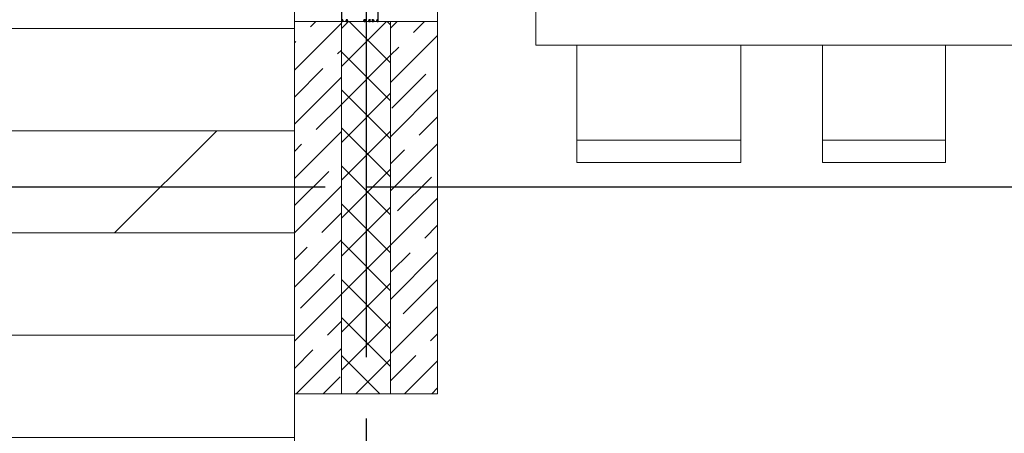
# Model space of a CAD drawing. Header units: millimetres. Extents: x 53645 to 137188, y 78097 to 135542.
# Tile 231 of 256: x 112431 to 114836, y 127620 to 128631. Entities that reach past the tile are written whole.
import ezdxf

# ---------------------------------------------------------------- set-up
doc = ezdxf.new("R2010")
doc.units = ezdxf.units.MM
doc.linetypes.add('CONTI', pattern=[0])
doc.linetypes.add('GOST2.303 5', pattern=[24, 20, -1.5, 1, -1.5])
doc.layers.add('axis_dim', color=40, linetype='CONTI')
doc.layers.add('PVC', color=7, linetype='Continuous')
for name, color, linetype, lineweight in [('doors_windows', 4, 'Continuous', 5), ('floor', 179, 'Continuous', 5), ('furniture', 36, 'Continuous', 0), ('stair1', 7, 'Continuous', 15), ('Wall2', 40, 'Continuous', 5)]:
    doc.layers.add(name, color=color, linetype=linetype, lineweight=lineweight)

# ---------------------------------------------------------------- blocks, each defined once
blk = doc.blocks.new('*U38')
at = {"layer": 'PVC'}
for points in [[(72.2, 0), (0.5, 0, 0.414214), (0, -0.5), (0, -2.4), (0, -2.7), (1.5, -4.2), (2, -4.2, 0.414214), (2.5, -3.7), (2.5, -3.3, 0.198912), (2.4, -3.2), (1.8, -2.5, -0.700208), (2, -2), (6.2, -2.4, -0.388879)], [(6.2, -12), (2.3, -12.3, -0.700208), (2.1, -11.8), (2.4, -11.4, 0.198912), (2.5, -11.3), (2.5, -10.9, 0.414214), (2, -10.4), (1.5, -10.4), (0, -11.9), (0, -14.4), (1.5, -15.9), (2, -15.9, 0.414214), (2.5, -15.4), (2.5, -15, 0.198912), (2.4, -14.9), (2.1, -14.5, -0.700208), (2.3, -14), (6.2, -14.3, -0.388879)], [(6.2, -55.7), (2.3, -56, -0.700208), (2.1, -55.5), (2.4, -55.1, 0.198912), (2.5, -55), (2.5, -54.6, 0.414214), (2, -54.1), (1.5, -54.1), (0, -55.6), (0, -58.1), (1.5, -59.6), (2, -59.6, 0.414214), (2.5, -59.1), (2.5, -58.7, 0.198912), (2.4, -58.6), (2.1, -58.2, -0.700208), (2.3, -57.7), (6.2, -58, -0.388879)], [(6.2, -67.6), (2, -68, -0.700208), (1.8, -67.5), (2.4, -66.8, 0.198912), (2.5, -66.7), (2.5, -66.3, 0.414214), (2, -65.8), (1.5, -65.8), (0, -67.3), (0, -67.6), (0, -69.5, 0.414214), (0.5, -70), (6.2, -70, -0.414214)], [(6.2, -75.4), (0.5, -75.4, 0.414214), (0, -75.9), (0, -78.1), (1.5, -79.6), (2, -79.6, 0.414214), (2.5, -79.1), (2.5, -78.7, 0.198912), (2.4, -78.6), (1.8, -77.9, -0.700208), (2, -77.4), (6.2, -77.8, -0.388879)], [(6.2, -87.6), (2, -88, -0.700208), (1.8, -87.5), (2.4, -86.8, 0.198912), (2.5, -86.7), (2.5, -86.3, 0.414214), (2, -85.8), (1.5, -85.8), (0, -87.3), (0, -87.6), (0, -89.5, 0.414214), (0.5, -90), (45.2, -90)]]:
    blk.add_lwpolyline(points, format="xyb", dxfattribs=at)

msp = doc.modelspace()

# ---------------------------------------------------------------- hatches: boundary and pattern name
at = {"layer": 'floor', "ltscale": 100}
h = msp.add_hatch(dxfattribs=at)
h.set_pattern_fill('DOLMIT', color=8, scale=1000)
h.set_pattern_definition([(0, (94912.83, 81359.35), (0, 250), []), (45, (94912.8, 81359.35), (-500, 500), [353.553, -707.107])])
h.paths.add_polyline_path([(113102.3, 132146.4), (110102.3, 132146.4), (110102.3, 127621.2), (110102.3, 122496.4), (113102.3, 122496.4)])

# ---------------------------------------------------------------- linework, layer by layer
at = {"layer": 'axis_dim', "linetype": 'GOST2.303 5', "lineweight": 25, "ltscale": 100}
for points in [[(113277.3, 132206), (113277.3, 120177.4)], [(113177.3, 128221.4), (108766.3, 128221.4)], [(117677.3, 128221.4), (113177.3, 128221.4)]]:
    msp.add_lwpolyline(points, dxfattribs=at)
at = {"layer": 'doors_windows', "lineweight": 20, "ltscale": 50}
msp.add_lwpolyline([(113102.3, 128626.5), (113452.3, 128626.5), (113452.3, 130226.5), (113102.3, 130226.5)], close=True, dxfattribs=at)
at = {"layer": 'furniture'}
msp.add_lwpolyline([(113692.3, 129443.4), (113692.3, 128568.4), (115392.8, 128568.4), (115392.8, 129443.4)], close=True, dxfattribs=at)
for points in [[(113792.5, 128568.4), (113792.5, 128281.9), (114192.5, 128281.9), (114192.5, 128568.4)], [(114392.5, 128568.4), (114392.5, 128281.9), (114692.5, 128281.9), (114692.5, 128568.4)], [(113792.5, 128336.9), (114192.5, 128336.9)], [(114392.5, 128336.9), (114692.5, 128336.9)]]:
    msp.add_lwpolyline(points, dxfattribs=at)
at = {"layer": 'stair1', "ltscale": 75}
msp.add_lwpolyline([(113102.3, 132146.4), (110102.3, 132146.4), (110102.3, 127621.2), (110102.3, 122496.4), (113102.3, 122496.4)], close=True, dxfattribs=at)
at = {"layer": 'Wall2', "ltscale": 100}
for points in [[(113102.3, 127716.6), (113102.3, 128626.5)], [(113102.3, 128626.5), (113217.3, 128626.5)], [(113102.3, 128507.9), (113217.3, 128622.9)], [(113141.7, 128613.6), (113154.6, 128626.5)], [(113217.3, 128626.5), (113217.3, 127716.6)], [(113217.3, 128609.6), (113234.2, 128626.5)], [(113217.3, 128516.8), (113327, 128626.5)], [(113217.3, 128626.5), (113337.3, 128626.5)], [(113217.3, 127716.6), (113217.3, 128626.5)], [(113337.3, 128525.4), (113236.2, 128626.5)], [(113337.3, 128618.2), (113329, 128626.5)], [(113337.3, 128626.5), (113337.3, 127716.6)], [(113337.3, 128610.3), (113353.5, 128626.5)], [(113337.3, 128626.5), (113452.3, 128626.5)], [(113337.3, 127716.6), (113337.3, 128626.5)], [(113393, 128599.6), (113419.8, 128626.5)], [(113452.3, 128626.5), (113452.3, 127716.6)], [(113337.3, 128477.7), (113452.3, 128592.7)], [(113102.3, 128574.2), (113105.9, 128577.8)], [(113337.3, 128544), (113357.2, 128563.8)], [(113208, 128547.3), (113217.3, 128556.6)], [(113337.3, 128432.6), (113217.3, 128552.6)], [(113217.3, 128424), (113337.3, 128544)], [(113102.3, 128441.6), (113172.2, 128511.5)], [(113340.6, 128414.7), (113423.4, 128497.6)], [(113102.3, 128375.3), (113217.3, 128490.3)], [(113337.3, 128339.8), (113217.3, 128459.8)], [(113217.3, 128331.2), (113337.3, 128451.2)], [(113337.3, 128345.1), (113452.3, 128460.1)], [(113155.6, 128362.3), (113217.3, 128424)], [(113406.9, 128348.4), (113452.3, 128393.8)], [(113102.3, 128242.7), (113217.3, 128357.7)], [(113337.3, 128246.9), (113217.3, 128366.9)], [(113217.3, 128238.4), (113337.3, 128358.4)], [(113102.3, 128309), (113119.8, 128326.5)], [(113337.3, 128212.5), (113452.3, 128327.5)], [(113337.3, 128278.8), (113371.1, 128312.6)], [(113103.3, 128177.4), (113186.1, 128260.2)], [(113337.3, 128154.1), (113217.3, 128274.1)], [(113217.3, 128145.6), (113337.3, 128265.6)], [(113354.5, 128163.4), (113437.4, 128246.3)], [(113102.3, 128110.1), (113217.3, 128225.1)], [(113337.3, 128061.3), (113217.3, 128181.3)], [(113337.3, 128080), (113452.3, 128195)], [(113169.6, 128111.1), (113217.3, 128158.8)], [(113217.3, 128052.8), (113337.3, 128172.8)], [(113420.8, 128097.2), (113452.3, 128128.7)], [(113102.3, 127977.5), (113217.3, 128092.5)], [(113337.3, 127968.5), (113217.3, 128088.5)], [(113102.3, 128043.8), (113133.8, 128075.3)], [(113217.3, 127960), (113337.3, 128080)], [(113337.3, 127947.4), (113452.3, 128062.4)], [(113337.3, 128013.7), (113385, 128061.4)], [(113117.2, 127926.1), (113200, 128009)], [(113337.3, 127875.7), (113217.3, 127995.7)], [(113217.3, 127867.1), (113337.3, 127987.1)], [(113368.4, 127912.2), (113451.3, 127995.1)], [(113102.3, 127845), (113217.3, 127960)], [(113337.3, 127814.8), (113452.3, 127929.8)], [(113183.5, 127859.8), (113217.3, 127893.7)], [(113337.3, 127782.9), (113217.3, 127902.9)], [(113217.3, 127774.3), (113337.3, 127894.3)], [(113434.7, 127845.9), (113452.3, 127863.5)], [(113102.3, 127778.7), (113147.7, 127824)], [(113106.5, 127716.6), (113217.3, 127827.4)], [(113310.8, 127716.6), (113217.3, 127810.1)], [(113252.3, 127716.6), (113337.3, 127801.5)], [(113337.3, 127748.5), (113398.9, 127810.1)], [(113371.7, 127716.6), (113452.3, 127797.2)], [(113172.8, 127716.6), (113214, 127757.7)], [(113438, 127716.6), (113452.3, 127730.9)], [(113217.3, 127716.6), (113102.3, 127716.6)], [(113218, 127716.6), (113217.3, 127717.3)], [(113337.3, 127716.6), (113217.3, 127716.6)], [(113452.3, 127716.6), (113337.3, 127716.6)]]:
    msp.add_lwpolyline(points, dxfattribs=at)

# ---------------------------------------------------------------- block references
at = {"ltscale": 100, "rotation": 89.99999999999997}
msp.add_blockref('*U38', (113217.3, 128626.5), dxfattribs=at)

doc.saveas('drawing.dxf')
